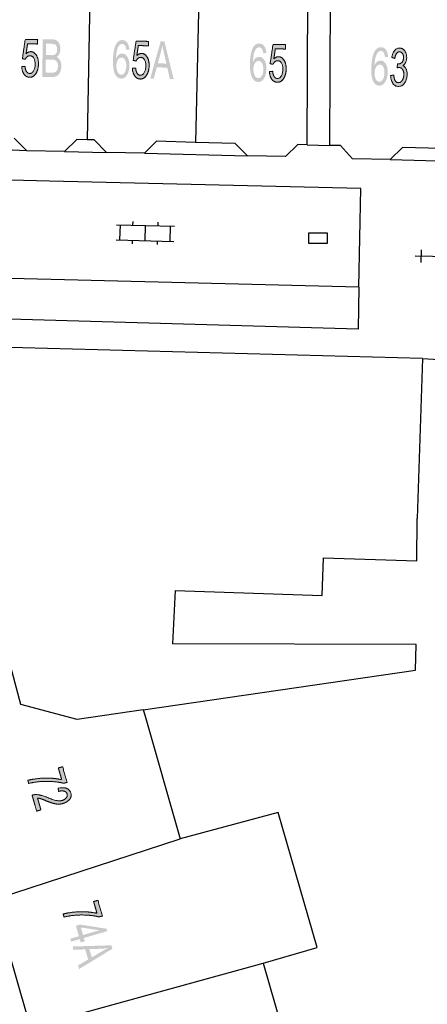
# Model space of a CAD drawing. Header units: metres. Extents: x 134521 to 134907, y 396000 to 396359.
# Tile 117 of 135: x 134865 to 134881, y 396242 to 396281. Entities that reach past the tile are written whole.
import ezdxf

# ---------------------------------------------------------------- set-up
doc = ezdxf.new("R2010")
doc.units = ezdxf.units.M
doc.header["$MEASUREMENT"] = 0

msp = doc.modelspace()

# ---------------------------------------------------------------- hatches: boundary and pattern name
at = {"linetype": 'Continuous', "lineweight": 0, "extrusion": (0, 0, -1)}
h = msp.add_hatch(color=251, dxfattribs=at)
edge = h.paths.add_edge_path()
edge.add_line((-134864.88, 396279.533), (-134865.009, 396279.546))
edge.add_spline(control_points=[(-134865.009, 396279.546), (-134865.021, 396279.405), (-134865.072, 396279.333), (-134865.123, 396279.261), (-134865.197, 396279.26), (-134865.286, 396279.258), (-134865.349, 396279.358), (-134865.412, 396279.457), (-134865.414, 396279.623), (-134865.417, 396279.781), (-134865.36, 396279.873), (-134865.303, 396279.966), (-134865.207, 396279.967), (-134865.147, 396279.968), (-134865.099, 396279.928), (-134865.05, 396279.888), (-134865.022, 396279.824)], knot_values=[0, 0, 0, 0.125, 0.125, 0.25, 0.25, 0.375, 0.375, 0.5, 0.5, 0.625, 0.625, 0.75, 0.75, 0.875, 0.875, 1, 1, 1], degree=2, periodic=0)
edge.add_line((-134865.022, 396279.824), (-134864.907, 396279.849))
edge.add_line((-134864.907, 396279.849), (-134865.017, 396280.618))
edge.add_line((-134865.017, 396280.618), (-134865.514, 396280.609))
edge.add_line((-134865.514, 396280.609), (-134865.511, 396280.433))
edge.add_line((-134865.511, 396280.433), (-134865.112, 396280.44))
edge.add_line((-134865.112, 396280.44), (-134865.052, 396280.038))
edge.add_spline(control_points=[(-134865.052, 396280.038), (-134865.143, 396280.131), (-134865.242, 396280.129), (-134865.373, 396280.127), (-134865.461, 396279.989), (-134865.549, 396279.851), (-134865.545, 396279.637), (-134865.541, 396279.434), (-134865.46, 396279.286), (-134865.361, 396279.106), (-134865.194, 396279.109), (-134865.058, 396279.111), (-134864.973, 396279.227), (-134864.889, 396279.343), (-134864.88, 396279.533)], knot_values=[0, 0, 0, 0.142857, 0.142857, 0.285714, 0.285714, 0.428571, 0.428571, 0.571429, 0.571429, 0.714286, 0.714286, 0.857143, 0.857143, 1, 1, 1], degree=2, periodic=0)
h = msp.add_hatch(color=251, dxfattribs=at)
edge = h.paths.add_edge_path()
edge.add_line((-134865.694, 396279.125), (-134865.72, 396280.625))
edge.add_line((-134865.72, 396280.625), (-134866.095, 396280.619))
edge.add_spline(control_points=[(-134866.095, 396280.619), (-134866.209, 396280.617), (-134866.278, 396280.57), (-134866.346, 396280.523), (-134866.384, 396280.428), (-134866.421, 396280.333), (-134866.419, 396280.229), (-134866.418, 396280.133), (-134866.382, 396280.049), (-134866.345, 396279.965), (-134866.274, 396279.914), (-134866.364, 396279.872), (-134866.412, 396279.775), (-134866.459, 396279.678), (-134866.457, 396279.547), (-134866.455, 396279.442), (-134866.424, 396279.352), (-134866.392, 396279.262), (-134866.348, 396279.213), (-134866.303, 396279.165), (-134866.237, 396279.141), (-134866.171, 396279.117), (-134866.075, 396279.119)], knot_values=[0, 0, 0, 0.090909, 0.090909, 0.181818, 0.181818, 0.272727, 0.272727, 0.363636, 0.363636, 0.454545, 0.454545, 0.545455, 0.545455, 0.636364, 0.636364, 0.727273, 0.727273, 0.818182, 0.818182, 0.909091, 0.909091, 1, 1, 1], degree=2, periodic=0)
edge.add_line((-134866.075, 396279.119), (-134865.694, 396279.125))
edge = h.paths.add_edge_path(flags=16)
edge.add_line((-134865.83, 396279.3), (-134866.079, 396279.296))
edge.add_spline(control_points=[(-134866.079, 396279.296), (-134866.143, 396279.295), (-134866.169, 396279.302), (-134866.215, 396279.313), (-134866.246, 396279.341), (-134866.278, 396279.369), (-134866.298, 396279.424), (-134866.319, 396279.478), (-134866.32, 396279.55), (-134866.322, 396279.634), (-134866.294, 396279.696), (-134866.265, 396279.758), (-134866.215, 396279.784), (-134866.165, 396279.81), (-134866.069, 396279.812)], knot_values=[0, 0, 0, 0.142857, 0.142857, 0.285714, 0.285714, 0.428571, 0.428571, 0.571429, 0.571429, 0.714286, 0.714286, 0.857143, 0.857143, 1, 1, 1], degree=2, periodic=0)
edge.add_line((-134866.069, 396279.812), (-134865.838, 396279.816))
edge.add_line((-134865.838, 396279.816), (-134865.83, 396279.3))
edge = h.paths.add_edge_path(flags=16)
edge.add_line((-134865.841, 396279.993), (-134866.057, 396279.989))
edge.add_spline(control_points=[(-134866.057, 396279.989), (-134866.145, 396279.988), (-134866.184, 396280.005), (-134866.235, 396280.026), (-134866.261, 396280.078), (-134866.287, 396280.13), (-134866.289, 396280.208), (-134866.29, 396280.283), (-134866.267, 396280.34), (-134866.244, 396280.397), (-134866.2, 396280.419), (-134866.156, 396280.44), (-134866.049, 396280.442)], knot_values=[0, 0, 0, 0.166667, 0.166667, 0.333333, 0.333333, 0.5, 0.5, 0.666667, 0.666667, 0.833333, 0.833333, 1, 1, 1], degree=2, periodic=0)
edge.add_line((-134866.049, 396280.442), (-134865.849, 396280.446))
edge.add_line((-134865.849, 396280.446), (-134865.841, 396279.993))
h = msp.add_hatch(color=251, dxfattribs=at)
edge = h.paths.add_edge_path()
edge.add_line((-134869.164, 396280.208), (-134869.042, 396280.196))
edge.add_spline(control_points=[(-134869.042, 396280.196), (-134869.028, 396280.305), (-134868.999, 396280.355), (-134868.951, 396280.436), (-134868.878, 396280.438), (-134868.819, 396280.439), (-134868.773, 396280.391), (-134868.714, 396280.329), (-134868.678, 396280.208), (-134868.641, 396280.087), (-134868.635, 396279.862), (-134868.681, 396279.962), (-134868.747, 396280.01), (-134868.812, 396280.057), (-134868.882, 396280.055), (-134869.005, 396280.053), (-134869.088, 396279.915), (-134869.172, 396279.777), (-134869.166, 396279.563), (-134869.163, 396279.422), (-134869.119, 396279.302), (-134869.076, 396279.181), (-134869.003, 396279.119), (-134868.931, 396279.056), (-134868.841, 396279.058), (-134868.687, 396279.062), (-134868.594, 396279.233), (-134868.502, 396279.405), (-134868.511, 396279.793), (-134868.521, 396280.228), (-134868.633, 396280.423), (-134868.731, 396280.592), (-134868.889, 396280.588), (-134869.007, 396280.585), (-134869.08, 396280.484), (-134869.153, 396280.383), (-134869.164, 396280.208)], knot_values=[0, 0, 0, 0.055556, 0.055556, 0.111111, 0.111111, 0.166667, 0.166667, 0.222222, 0.222222, 0.277778, 0.277778, 0.333333, 0.333333, 0.388889, 0.388889, 0.444444, 0.444444, 0.5, 0.5, 0.555556, 0.555556, 0.611111, 0.611111, 0.666667, 0.666667, 0.722222, 0.722222, 0.777778, 0.777778, 0.833333, 0.833333, 0.888889, 0.888889, 0.944444, 0.944444, 1, 1, 1], degree=2, periodic=0)
edge = h.paths.add_edge_path(flags=16)
edge.add_spline(control_points=[(-134868.647, 396279.574), (-134868.644, 396279.479), (-134868.669, 396279.391), (-134868.694, 396279.304), (-134868.741, 396279.257), (-134868.788, 396279.21), (-134868.842, 396279.209), (-134868.92, 396279.207), (-134868.978, 396279.3), (-134869.036, 396279.393), (-134869.04, 396279.554), (-134869.043, 396279.71), (-134868.99, 396279.801), (-134868.938, 396279.892), (-134868.853, 396279.894), (-134868.77, 396279.896), (-134868.71, 396279.808), (-134868.65, 396279.719), (-134868.647, 396279.574)], knot_values=[0, 0, 0, 0.111111, 0.111111, 0.222222, 0.222222, 0.333333, 0.333333, 0.444444, 0.444444, 0.555556, 0.555556, 0.666667, 0.666667, 0.777778, 0.777778, 0.888889, 0.888889, 1, 1, 1], degree=2, periodic=0)
h = msp.add_hatch(color=251, dxfattribs=at)
edge = h.paths.add_edge_path()
edge.add_line((-134869.285, 396279.466), (-134869.414, 396279.479))
edge.add_spline(control_points=[(-134869.414, 396279.479), (-134869.425, 396279.337), (-134869.476, 396279.265), (-134869.526, 396279.193), (-134869.6, 396279.191), (-134869.689, 396279.189), (-134869.753, 396279.288), (-134869.816, 396279.387), (-134869.82, 396279.553), (-134869.824, 396279.711), (-134869.768, 396279.803), (-134869.711, 396279.896), (-134869.615, 396279.898), (-134869.555, 396279.9), (-134869.507, 396279.86), (-134869.458, 396279.821), (-134869.429, 396279.756)], knot_values=[0, 0, 0, 0.125, 0.125, 0.25, 0.25, 0.375, 0.375, 0.5, 0.5, 0.625, 0.625, 0.75, 0.75, 0.875, 0.875, 1, 1, 1], degree=2, periodic=0)
edge.add_line((-134869.429, 396279.756), (-134869.315, 396279.782))
edge.add_line((-134869.315, 396279.782), (-134869.43, 396280.55))
edge.add_line((-134869.43, 396280.55), (-134869.927, 396280.538))
edge.add_line((-134869.927, 396280.538), (-134869.923, 396280.362))
edge.add_line((-134869.923, 396280.362), (-134869.524, 396280.372))
edge.add_line((-134869.524, 396280.372), (-134869.461, 396279.971))
edge.add_spline(control_points=[(-134869.461, 396279.971), (-134869.553, 396280.062), (-134869.652, 396280.06), (-134869.783, 396280.057), (-134869.869, 396279.918), (-134869.956, 396279.78), (-134869.951, 396279.566), (-134869.946, 396279.362), (-134869.863, 396279.216), (-134869.763, 396279.036), (-134869.596, 396279.04), (-134869.46, 396279.043), (-134869.377, 396279.16), (-134869.293, 396279.276), (-134869.285, 396279.466)], knot_values=[0, 0, 0, 0.142857, 0.142857, 0.285714, 0.285714, 0.428571, 0.428571, 0.571429, 0.571429, 0.714286, 0.714286, 0.857143, 0.857143, 1, 1, 1], degree=2, periodic=0)
h = msp.add_hatch(color=251, dxfattribs=at)
h.paths.add_polyline_path([(-134870.928, 396279.033), (-134870.556, 396280.543), (-134870.413, 396280.546), (-134869.993, 396279.056), (-134870.133, 396279.052), (-134870.253, 396279.503), (-134870.673, 396279.493), (-134870.778, 396279.037)])
edge = h.paths.add_edge_path(flags=16)
edge.add_line((-134870.296, 396279.664), (-134870.635, 396279.655))
edge.add_line((-134870.635, 396279.655), (-134870.54, 396280.074))
edge.add_spline(control_points=[(-134870.54, 396280.074), (-134870.498, 396280.265), (-134870.477, 396280.387), (-134870.454, 396280.243), (-134870.417, 396280.101)], knot_values=[0, 0, 0, 0.5, 0.5, 1, 1, 1], degree=2, periodic=0)
edge.add_line((-134870.417, 396280.101), (-134870.296, 396279.664))
h = msp.add_hatch(color=251, dxfattribs=at)
edge = h.paths.add_edge_path()
edge.add_line((-134874.615, 396280.075), (-134874.492, 396280.062))
edge.add_spline(control_points=[(-134874.492, 396280.062), (-134874.478, 396280.172), (-134874.449, 396280.222), (-134874.4, 396280.302), (-134874.327, 396280.303), (-134874.268, 396280.304), (-134874.223, 396280.256), (-134874.164, 396280.194), (-134874.128, 396280.072), (-134874.092, 396279.951), (-134874.086, 396279.726), (-134874.133, 396279.827), (-134874.198, 396279.875), (-134874.263, 396279.922), (-134874.333, 396279.921), (-134874.456, 396279.919), (-134874.54, 396279.782), (-134874.624, 396279.644), (-134874.62, 396279.43), (-134874.617, 396279.289), (-134874.574, 396279.168), (-134874.531, 396279.048), (-134874.459, 396278.985), (-134874.387, 396278.922), (-134874.297, 396278.923), (-134874.143, 396278.926), (-134874.05, 396279.097), (-134873.956, 396279.269), (-134873.963, 396279.657), (-134873.971, 396280.092), (-134874.082, 396280.287), (-134874.179, 396280.457), (-134874.338, 396280.454), (-134874.456, 396280.452), (-134874.529, 396280.351), (-134874.603, 396280.25), (-134874.615, 396280.075)], knot_values=[0, 0, 0, 0.055556, 0.055556, 0.111111, 0.111111, 0.166667, 0.166667, 0.222222, 0.222222, 0.277778, 0.277778, 0.333333, 0.333333, 0.388889, 0.388889, 0.444444, 0.444444, 0.5, 0.5, 0.555556, 0.555556, 0.611111, 0.611111, 0.666667, 0.666667, 0.722222, 0.722222, 0.777778, 0.777778, 0.833333, 0.833333, 0.888889, 0.888889, 0.944444, 0.944444, 1, 1, 1], degree=2, periodic=0)
edge = h.paths.add_edge_path(flags=16)
edge.add_spline(control_points=[(-134874.1, 396279.439), (-134874.098, 396279.343), (-134874.124, 396279.256), (-134874.149, 396279.168), (-134874.196, 396279.122), (-134874.243, 396279.075), (-134874.297, 396279.074), (-134874.375, 396279.073), (-134874.433, 396279.166), (-134874.49, 396279.259), (-134874.493, 396279.421), (-134874.496, 396279.576), (-134874.443, 396279.667), (-134874.389, 396279.758), (-134874.305, 396279.759), (-134874.222, 396279.761), (-134874.162, 396279.672), (-134874.103, 396279.584), (-134874.1, 396279.439)], knot_values=[0, 0, 0, 0.111111, 0.111111, 0.222222, 0.222222, 0.333333, 0.333333, 0.444444, 0.444444, 0.555556, 0.555556, 0.666667, 0.666667, 0.777778, 0.777778, 0.888889, 0.888889, 1, 1, 1], degree=2, periodic=0)
h = msp.add_hatch(color=251, dxfattribs=at)
edge = h.paths.add_edge_path()
edge.add_line((-134874.739, 396279.334), (-134874.868, 396279.347))
edge.add_spline(control_points=[(-134874.868, 396279.347), (-134874.88, 396279.206), (-134874.931, 396279.134), (-134874.981, 396279.061), (-134875.055, 396279.06), (-134875.145, 396279.058), (-134875.208, 396279.158), (-134875.271, 396279.257), (-134875.274, 396279.423), (-134875.277, 396279.581), (-134875.22, 396279.673), (-134875.163, 396279.766), (-134875.067, 396279.768), (-134875.007, 396279.769), (-134874.959, 396279.729), (-134874.91, 396279.689), (-134874.882, 396279.625)], knot_values=[0, 0, 0, 0.125, 0.125, 0.25, 0.25, 0.375, 0.375, 0.5, 0.5, 0.625, 0.625, 0.75, 0.75, 0.875, 0.875, 1, 1, 1], degree=2, periodic=0)
edge.add_line((-134874.882, 396279.625), (-134874.767, 396279.65))
edge.add_line((-134874.767, 396279.65), (-134874.879, 396280.418))
edge.add_line((-134874.879, 396280.418), (-134875.376, 396280.409))
edge.add_line((-134875.376, 396280.409), (-134875.372, 396280.233))
edge.add_line((-134875.372, 396280.233), (-134874.973, 396280.241))
edge.add_line((-134874.973, 396280.241), (-134874.912, 396279.839))
edge.add_spline(control_points=[(-134874.912, 396279.839), (-134875.004, 396279.931), (-134875.103, 396279.929), (-134875.234, 396279.927), (-134875.321, 396279.789), (-134875.408, 396279.651), (-134875.404, 396279.437), (-134875.401, 396279.233), (-134875.319, 396279.086), (-134875.219, 396278.906), (-134875.053, 396278.909), (-134874.916, 396278.912), (-134874.832, 396279.028), (-134874.748, 396279.144), (-134874.739, 396279.334)], knot_values=[0, 0, 0, 0.142857, 0.142857, 0.285714, 0.285714, 0.428571, 0.428571, 0.571429, 0.571429, 0.714286, 0.714286, 0.857143, 0.857143, 1, 1, 1], degree=2, periodic=0)
h = msp.add_hatch(color=251, dxfattribs=at)
edge = h.paths.add_edge_path()
edge.add_line((-134879.456, 396279.92), (-134879.334, 396279.911))
edge.add_spline(control_points=[(-134879.334, 396279.911), (-134879.322, 396280.021), (-134879.295, 396280.071), (-134879.248, 396280.153), (-134879.175, 396280.156), (-134879.117, 396280.159), (-134879.069, 396280.112), (-134879.009, 396280.051), (-134878.97, 396279.931), (-134878.93, 396279.811), (-134878.918, 396279.586), (-134878.968, 396279.685), (-134879.034, 396279.732), (-134879.1, 396279.778), (-134879.171, 396279.774), (-134879.294, 396279.768), (-134879.373, 396279.629), (-134879.453, 396279.49), (-134879.443, 396279.275), (-134879.437, 396279.134), (-134879.39, 396279.015), (-134879.344, 396278.896), (-134879.27, 396278.835), (-134879.196, 396278.774), (-134879.106, 396278.778), (-134878.953, 396278.785), (-134878.864, 396278.959), (-134878.775, 396279.133), (-134878.793, 396279.521), (-134878.814, 396279.955), (-134878.93, 396280.147), (-134879.032, 396280.314), (-134879.19, 396280.307), (-134879.308, 396280.301), (-134879.379, 396280.198), (-134879.449, 396280.096), (-134879.456, 396279.92)], knot_values=[0, 0, 0, 0.055556, 0.055556, 0.111111, 0.111111, 0.166667, 0.166667, 0.222222, 0.222222, 0.277778, 0.277778, 0.333333, 0.333333, 0.388889, 0.388889, 0.444444, 0.444444, 0.5, 0.5, 0.555556, 0.555556, 0.611111, 0.611111, 0.666667, 0.666667, 0.722222, 0.722222, 0.777778, 0.777778, 0.833333, 0.833333, 0.888889, 0.888889, 0.944444, 0.944444, 1, 1, 1], degree=2, periodic=0)
edge = h.paths.add_edge_path(flags=16)
edge.add_spline(control_points=[(-134878.924, 396279.298), (-134878.92, 396279.203), (-134878.942, 396279.115), (-134878.965, 396279.027), (-134879.011, 396278.979), (-134879.057, 396278.931), (-134879.111, 396278.929), (-134879.189, 396278.925), (-134879.249, 396279.017), (-134879.309, 396279.108), (-134879.316, 396279.27), (-134879.324, 396279.425), (-134879.273, 396279.517), (-134879.222, 396279.609), (-134879.138, 396279.613), (-134879.055, 396279.617), (-134878.993, 396279.53), (-134878.931, 396279.444), (-134878.924, 396279.298)], knot_values=[0, 0, 0, 0.111111, 0.111111, 0.222222, 0.222222, 0.333333, 0.333333, 0.444444, 0.444444, 0.555556, 0.555556, 0.666667, 0.666667, 0.777778, 0.777778, 0.888889, 0.888889, 1, 1, 1], degree=2, periodic=0)
h = msp.add_hatch(color=251, dxfattribs=at)
edge = h.paths.add_edge_path()
edge.add_line((-134879.561, 396279.18), (-134879.685, 396279.198))
edge.add_spline(control_points=[(-134879.685, 396279.198), (-134879.698, 396279.041), (-134879.746, 396278.969), (-134879.793, 396278.898), (-134879.866, 396278.895), (-134879.953, 396278.89), (-134880.017, 396278.978), (-134880.08, 396279.065), (-134880.087, 396279.198), (-134880.093, 396279.324), (-134880.041, 396279.409), (-134879.99, 396279.494), (-134879.905, 396279.498), (-134879.87, 396279.5), (-134879.817, 396279.482)], knot_values=[0, 0, 0, 0.142857, 0.142857, 0.285714, 0.285714, 0.428571, 0.428571, 0.571429, 0.571429, 0.714286, 0.714286, 0.857143, 0.857143, 1, 1, 1], degree=2, periodic=0)
edge.add_line((-134879.817, 396279.482), (-134879.839, 396279.642))
edge.add_spline(control_points=[(-134879.839, 396279.642), (-134879.851, 396279.639), (-134879.858, 396279.639), (-134879.937, 396279.635), (-134880.002, 396279.694), (-134880.068, 396279.752), (-134880.074, 396279.88), (-134880.079, 396279.981), (-134880.036, 396280.049), (-134879.993, 396280.118), (-134879.921, 396280.121), (-134879.85, 396280.125), (-134879.799, 396280.059), (-134879.748, 396279.994), (-134879.728, 396279.859)], knot_values=[0, 0, 0, 0.142857, 0.142857, 0.285714, 0.285714, 0.428571, 0.428571, 0.571429, 0.571429, 0.714286, 0.714286, 0.857143, 0.857143, 1, 1, 1], degree=2, periodic=0)
edge.add_line((-134879.728, 396279.859), (-134879.607, 396279.898))
edge.add_spline(control_points=[(-134879.607, 396279.898), (-134879.638, 396280.082), (-134879.723, 396280.18), (-134879.807, 396280.278), (-134879.926, 396280.272), (-134880.008, 396280.268), (-134880.074, 396280.212), (-134880.14, 396280.157), (-134880.173, 396280.064), (-134880.205, 396279.972), (-134880.2, 396279.87), (-134880.195, 396279.773), (-134880.157, 396279.695), (-134880.118, 396279.617), (-134880.048, 396279.573), (-134880.135, 396279.538), (-134880.18, 396279.439), (-134880.224, 396279.341), (-134880.217, 396279.196), (-134880.208, 396279), (-134880.106, 396278.868), (-134880.004, 396278.736), (-134879.858, 396278.743), (-134879.727, 396278.749), (-134879.646, 396278.871), (-134879.564, 396278.992), (-134879.561, 396279.18)], knot_values=[0, 0, 0, 0.076923, 0.076923, 0.153846, 0.153846, 0.230769, 0.230769, 0.307692, 0.307692, 0.384615, 0.384615, 0.461538, 0.461538, 0.538462, 0.538462, 0.615385, 0.615385, 0.692308, 0.692308, 0.769231, 0.769231, 0.846154, 0.846154, 0.923077, 0.923077, 1, 1, 1], degree=2, periodic=0)
h = msp.add_hatch(color=251, dxfattribs=at)
edge = h.paths.add_edge_path()
edge.add_line((-134866.336, 396251.616), (-134866.506, 396251.665))
edge.add_line((-134866.506, 396251.665), (-134866.685, 396251.043))
edge.add_line((-134866.685, 396251.043), (-134866.548, 396251.004))
edge.add_spline(control_points=[(-134866.548, 396251.004), (-134866.375, 396251.053), (-134866.106, 396251.073), (-134865.837, 396251.093), (-134865.566, 396251.068), (-134865.375, 396251.052), (-134865.157, 396250.999)], knot_values=[0, 0, 0, 0.333333, 0.333333, 0.666667, 0.666667, 1, 1, 1], degree=2, periodic=0)
edge.add_line((-134865.157, 396250.999), (-134865.122, 396251.121))
edge.add_spline(control_points=[(-134865.122, 396251.121), (-134865.293, 396251.168), (-134865.546, 396251.195), (-134865.799, 396251.222), (-134866.046, 396251.207), (-134866.292, 396251.191), (-134866.471, 396251.146)], knot_values=[0, 0, 0, 0.333333, 0.333333, 0.666667, 0.666667, 1, 1, 1], degree=2, periodic=0)
edge.add_line((-134866.471, 396251.146), (-134866.336, 396251.616))
h = msp.add_hatch(color=251, dxfattribs=at)
edge = h.paths.add_edge_path()
edge.add_line((-134865.645, 396249.946), (-134865.475, 396249.897))
edge.add_line((-134865.475, 396249.897), (-134865.292, 396250.532))
edge.add_spline(control_points=[(-134865.292, 396250.532), (-134865.355, 396250.552), (-134865.419, 396250.554), (-134865.523, 396250.558), (-134865.633, 396250.531), (-134865.743, 396250.505), (-134865.895, 396250.44), (-134866.133, 396250.339), (-134866.262, 396250.317), (-134866.39, 396250.294), (-134866.491, 396250.323), (-134866.596, 396250.354), (-134866.653, 396250.424), (-134866.711, 396250.495), (-134866.688, 396250.576), (-134866.664, 396250.661), (-134866.572, 396250.69), (-134866.481, 396250.719), (-134866.345, 396250.68)], knot_values=[0, 0, 0, 0.111111, 0.111111, 0.222222, 0.222222, 0.333333, 0.333333, 0.444444, 0.444444, 0.555556, 0.555556, 0.666667, 0.666667, 0.777778, 0.777778, 0.888889, 0.888889, 1, 1, 1], degree=2, periodic=0)
edge.add_line((-134866.345, 396250.68), (-134866.329, 396250.807))
edge.add_spline(control_points=[(-134866.329, 396250.807), (-134866.535, 396250.853), (-134866.665, 396250.803), (-134866.795, 396250.752), (-134866.835, 396250.615), (-134866.875, 396250.477), (-134866.783, 396250.363), (-134866.691, 396250.249), (-134866.521, 396250.2), (-134866.435, 396250.176), (-134866.345, 396250.175), (-134866.254, 396250.175), (-134866.146, 396250.203), (-134866.038, 396250.231), (-134865.84, 396250.311), (-134865.676, 396250.379), (-134865.62, 396250.395), (-134865.563, 396250.411), (-134865.509, 396250.417)], knot_values=[0, 0, 0, 0.111111, 0.111111, 0.222222, 0.222222, 0.333333, 0.333333, 0.444444, 0.444444, 0.555556, 0.555556, 0.666667, 0.666667, 0.777778, 0.777778, 0.888889, 0.888889, 1, 1, 1], degree=2, periodic=0)
edge.add_line((-134865.509, 396250.417), (-134865.645, 396249.946))
h = msp.add_hatch(color=251, dxfattribs=at)
edge = h.paths.add_edge_path()
edge.add_line((-134867.74, 396246.297), (-134867.911, 396246.346))
edge.add_line((-134867.911, 396246.346), (-134868.091, 396245.724))
edge.add_line((-134868.091, 396245.724), (-134867.953, 396245.684))
edge.add_spline(control_points=[(-134867.953, 396245.684), (-134867.78, 396245.734), (-134867.511, 396245.754), (-134867.242, 396245.773), (-134866.972, 396245.748), (-134866.78, 396245.731), (-134866.562, 396245.679)], knot_values=[0, 0, 0, 0.333333, 0.333333, 0.666667, 0.666667, 1, 1, 1], degree=2, periodic=0)
edge.add_line((-134866.562, 396245.679), (-134866.527, 396245.8))
edge.add_spline(control_points=[(-134866.527, 396245.8), (-134866.698, 396245.847), (-134866.951, 396245.875), (-134867.204, 396245.902), (-134867.451, 396245.887), (-134867.697, 396245.872), (-134867.876, 396245.827)], knot_values=[0, 0, 0, 0.333333, 0.333333, 0.666667, 0.666667, 1, 1, 1], degree=2, periodic=0)
edge.add_line((-134867.876, 396245.827), (-134867.74, 396246.297))
at = {"linetype": 'Continuous', "lineweight": 0}
h = msp.add_hatch(color=251, dxfattribs=at)
h.paths.add_polyline_path([(134867.228, 396244.671), (134867.191, 396244.8), (134866.846, 396244.701), (134866.812, 396244.818), (134867.156, 396244.918), (134867.036, 396245.335), (134867.198, 396245.382), (134868.259, 396245.214), (134868.286, 396245.118), (134867.353, 396244.847), (134867.391, 396244.718)])
h.paths.add_polyline_path([(134867.319, 396244.965), (134867.232, 396245.266), (134867.969, 396245.154)], flags=16)
at = {"linetype": 'Continuous', "lineweight": 0, "extrusion": (0, 0, -1)}
h = msp.add_hatch(color=251, dxfattribs=at)
h.paths.add_polyline_path([(-134867.162, 396243.608), (-134868.489, 396244.418), (-134868.449, 396244.555), (-134866.902, 396244.507), (-134866.941, 396244.373), (-134867.407, 396244.394), (-134867.524, 396243.991), (-134867.12, 396243.753)])
edge = h.paths.add_edge_path(flags=16)
edge.add_line((-134867.573, 396244.402), (-134867.667, 396244.075))
edge.add_line((-134867.667, 396244.075), (-134868.038, 396244.292))
edge.add_spline(control_points=[(-134868.038, 396244.292), (-134868.207, 396244.39), (-134868.317, 396244.446), (-134868.173, 396244.425), (-134868.026, 396244.418)], knot_values=[0, 0, 0, 0.5, 0.5, 1, 1, 1], degree=2, periodic=0)
edge.add_line((-134868.026, 396244.418), (-134867.573, 396244.402))

# ---------------------------------------------------------------- linework, layer by layer
at = {"color": 251}
for p, q in [((134872.102, 396289.417), (134871.795, 396276.519)), ((134867.631, 396283.994), (134867.482, 396276.624)), ((134876.241, 396276.419), (134876.271, 396283.788)), ((134877.143, 396276.397), (134877.173, 396283.776)), ((134865.087, 396276.184), (134864.583, 396276.68)), ((134865.087, 396276.184), (134862.96, 396276.28)), ((134867.078, 396276.633), (134866.588, 396276.158)), ((134867.482, 396276.624), (134867.078, 396276.633)), ((134867.762, 396276.618), (134867.482, 396276.624)), ((134868.249, 396276.118), (134867.762, 396276.618)), ((134870.237, 396276.562), (134869.763, 396276.087)), ((134871.795, 396276.519), (134870.237, 396276.562)), ((134873.372, 396276.475), (134871.795, 396276.519)), ((134873.859, 396275.981), (134873.372, 396276.475)), ((134875.87, 396276.428), (134875.371, 396275.953)), ((134876.241, 396276.419), (134875.87, 396276.428)), ((134876.241, 396276.419), (134877.143, 396276.397)), ((134877.406, 396276.391), (134877.143, 396276.397)), ((134877.568, 396276.387), (134877.406, 396276.391)), ((134878.045, 396275.866), (134877.568, 396276.387)), ((134880.028, 396276.319), (134879.546, 396275.832)), ((134881.586, 396276.277), (134880.028, 396276.319)), ((134866.588, 396276.158), (134865.087, 396276.184)), ((134866.588, 396276.158), (134868.249, 396276.118)), ((134869.763, 396276.087), (134868.249, 396276.118)), ((134869.763, 396276.087), (134873.859, 396275.981)), ((134875.371, 396275.953), (134873.859, 396275.981)), ((134879.546, 396275.832), (134878.045, 396275.866)), ((134879.546, 396275.832), (134883.65, 396275.73)), ((134865.983, 396274.974), (134861.993, 396275.067)), ((134878.37, 396274.68), (134865.983, 396274.974)), ((134878.299, 396270.76), (134878.37, 396274.68)), ((134868.656, 396273.24), (134870.955, 396273.178)), ((134868.789, 396272.636), (134868.805, 396273.236)), ((134869.305, 396273.222), (134869.309, 396273.372)), ((134869.789, 396272.609), (134869.805, 396273.209)), ((134870.305, 396273.195), (134870.309, 396273.345)), ((134870.789, 396272.582), (134870.805, 396273.182)), ((134868.639, 396272.64), (134870.938, 396272.578)), ((134869.285, 396272.473), (134869.289, 396272.623)), ((134870.285, 396272.446), (134870.289, 396272.596)), ((134882.793, 396271.934), (134880.543, 396271.992)), ((134880.775, 396272.236), (134880.762, 396271.736)), ((134878.299, 396270.76), (134861.084, 396271.184)), ((134878.299, 396270.76), (134878.271, 396269.083)), ((134878.271, 396269.083), (134861.442, 396269.565)), ((134880.83, 396267.92), (134859.762, 396268.476)), ((134880.83, 396267.92), (134880.617, 396261.541)), ((134880.83, 396267.92), (134882.9, 396267.79)), ((134880.598, 396259.855), (134880.617, 396261.541)), ((134876.842, 396258.478), (134876.892, 396259.979)), ((134876.892, 396259.979), (134880.598, 396259.855)), ((134864.838, 396254.135), (134863.393, 396259.603)), ((134870.99, 396258.674), (134870.879, 396256.562)), ((134870.99, 396258.674), (134876.842, 396258.478)), ((134880.583, 396256.536), (134870.879, 396256.562)), ((134880.549, 396255.506), (134880.583, 396256.536)), ((134869.719, 396253.929), (134880.549, 396255.506)), ((134867.085, 396253.546), (134864.838, 396254.135)), ((134869.719, 396253.929), (134867.085, 396253.546)), ((134869.719, 396253.929), (134869.765, 396253.769)), ((134869.765, 396253.769), (134871.18, 396248.793)), ((134875.081, 396249.836), (134871.18, 396248.793)), ((134876.642, 396244.464), (134875.081, 396249.836)), ((134863.76, 396246.37), (134871.18, 396248.793)), ((134863.76, 396246.37), (134865.227, 396241.298)), ((134874.49, 396243.845), (134876.642, 396244.464)), ((134865.227, 396241.298), (134874.49, 396243.845)), ((134874.49, 396243.845), (134876.004, 396238.586))]:
    msp.add_line(p, q, dxfattribs=at)
at = {"color": 251, "flags": 128}
msp.add_lwpolyline([(134876.672, 396272.509), (134877.047, 396272.509), (134877.047, 396272.909), (134876.297, 396272.909), (134876.297, 396272.509), (134876.672, 396272.509)], dxfattribs=at)
at = {"color": 251, "linetype": 'Continuous', "lineweight": 0}
for points, knots in [([(134864.88, 396279.533), (134864.944, 396279.539), (134865.009, 396279.546), (134865.021, 396279.405), (134865.072, 396279.333), (134865.123, 396279.261), (134865.197, 396279.26), (134865.286, 396279.258), (134865.349, 396279.358), (134865.412, 396279.457), (134865.414, 396279.623), (134865.417, 396279.781), (134865.36, 396279.873), (134865.303, 396279.966), (134865.207, 396279.967), (134865.147, 396279.968), (134865.099, 396279.928), (134865.05, 396279.888), (134865.022, 396279.824), (134864.965, 396279.836), (134864.907, 396279.849), (134864.962, 396280.233), (134865.017, 396280.618), (134865.266, 396280.613), (134865.514, 396280.609), (134865.513, 396280.521), (134865.511, 396280.433), (134865.312, 396280.437), (134865.112, 396280.44), (134865.082, 396280.239), (134865.052, 396280.038), (134865.143, 396280.131), (134865.242, 396280.129), (134865.373, 396280.127), (134865.461, 396279.989), (134865.549, 396279.851), (134865.545, 396279.637), (134865.541, 396279.434), (134865.46, 396279.286), (134865.361, 396279.106), (134865.194, 396279.109), (134865.058, 396279.111), (134864.973, 396279.227), (134864.889, 396279.343), (134864.88, 396279.533)], [0, 0, 0, 0.25, 0.25, 0.28125, 0.28125, 0.3125, 0.3125, 0.34375, 0.34375, 0.375, 0.375, 0.40625, 0.40625, 0.4375, 0.4375, 0.46875, 0.46875, 0.5, 0.5, 0.541667, 0.541667, 0.583333, 0.583333, 0.625, 0.625, 0.666667, 0.666667, 0.708333, 0.708333, 0.75, 0.75, 0.785714, 0.785714, 0.821429, 0.821429, 0.857143, 0.857143, 0.892857, 0.892857, 0.928571, 0.928571, 0.964286, 0.964286, 1, 1, 1]), ([(134869.285, 396279.466), (134869.35, 396279.472), (134869.414, 396279.479), (134869.425, 396279.337), (134869.476, 396279.265), (134869.526, 396279.193), (134869.6, 396279.191), (134869.689, 396279.189), (134869.753, 396279.288), (134869.816, 396279.387), (134869.82, 396279.553), (134869.824, 396279.711), (134869.768, 396279.803), (134869.711, 396279.896), (134869.615, 396279.898), (134869.555, 396279.9), (134869.507, 396279.86), (134869.458, 396279.821), (134869.429, 396279.756), (134869.372, 396279.769), (134869.315, 396279.782), (134869.373, 396280.166), (134869.43, 396280.55), (134869.679, 396280.544), (134869.927, 396280.538), (134869.925, 396280.45), (134869.923, 396280.362), (134869.723, 396280.367), (134869.524, 396280.372), (134869.492, 396280.171), (134869.461, 396279.971), (134869.553, 396280.062), (134869.652, 396280.06), (134869.783, 396280.057), (134869.869, 396279.918), (134869.956, 396279.78), (134869.951, 396279.566), (134869.946, 396279.362), (134869.863, 396279.216), (134869.763, 396279.036), (134869.596, 396279.04), (134869.46, 396279.043), (134869.377, 396279.16), (134869.293, 396279.276), (134869.285, 396279.466)], [0, 0, 0, 0.25, 0.25, 0.28125, 0.28125, 0.3125, 0.3125, 0.34375, 0.34375, 0.375, 0.375, 0.40625, 0.40625, 0.4375, 0.4375, 0.46875, 0.46875, 0.5, 0.5, 0.541667, 0.541667, 0.583333, 0.583333, 0.625, 0.625, 0.666667, 0.666667, 0.708333, 0.708333, 0.75, 0.75, 0.785714, 0.785714, 0.821429, 0.821429, 0.857143, 0.857143, 0.892857, 0.892857, 0.928571, 0.928571, 0.964286, 0.964286, 1, 1, 1]), ([(134874.739, 396279.334), (134874.804, 396279.34), (134874.868, 396279.347), (134874.88, 396279.206), (134874.931, 396279.134), (134874.981, 396279.061), (134875.055, 396279.06), (134875.145, 396279.058), (134875.208, 396279.158), (134875.271, 396279.257), (134875.274, 396279.423), (134875.277, 396279.581), (134875.22, 396279.673), (134875.163, 396279.766), (134875.067, 396279.768), (134875.007, 396279.769), (134874.959, 396279.729), (134874.91, 396279.689), (134874.882, 396279.625), (134874.825, 396279.637), (134874.767, 396279.65), (134874.823, 396280.034), (134874.879, 396280.418), (134875.127, 396280.414), (134875.376, 396280.409), (134875.374, 396280.321), (134875.372, 396280.233), (134875.173, 396280.237), (134874.973, 396280.241), (134874.943, 396280.04), (134874.912, 396279.839), (134875.004, 396279.931), (134875.103, 396279.929), (134875.234, 396279.927), (134875.321, 396279.789), (134875.408, 396279.651), (134875.404, 396279.437), (134875.401, 396279.233), (134875.319, 396279.086), (134875.219, 396278.906), (134875.053, 396278.909), (134874.916, 396278.912), (134874.832, 396279.028), (134874.748, 396279.144), (134874.739, 396279.334)], [0, 0, 0, 0.25, 0.25, 0.28125, 0.28125, 0.3125, 0.3125, 0.34375, 0.34375, 0.375, 0.375, 0.40625, 0.40625, 0.4375, 0.4375, 0.46875, 0.46875, 0.5, 0.5, 0.541667, 0.541667, 0.583333, 0.583333, 0.625, 0.625, 0.666667, 0.666667, 0.708333, 0.708333, 0.75, 0.75, 0.785714, 0.785714, 0.821429, 0.821429, 0.857143, 0.857143, 0.892857, 0.892857, 0.928571, 0.928571, 0.964286, 0.964286, 1, 1, 1]), ([(134879.561, 396279.18), (134879.623, 396279.189), (134879.685, 396279.198), (134879.698, 396279.041), (134879.746, 396278.969), (134879.793, 396278.898), (134879.866, 396278.895), (134879.953, 396278.89), (134880.017, 396278.978), (134880.08, 396279.065), (134880.087, 396279.198), (134880.093, 396279.324), (134880.041, 396279.409), (134879.99, 396279.494), (134879.905, 396279.498), (134879.87, 396279.5), (134879.817, 396279.482), (134879.828, 396279.562), (134879.839, 396279.642), (134879.851, 396279.639), (134879.858, 396279.639), (134879.937, 396279.635), (134880.002, 396279.694), (134880.068, 396279.752), (134880.074, 396279.88), (134880.079, 396279.981), (134880.036, 396280.049), (134879.993, 396280.118), (134879.921, 396280.121), (134879.85, 396280.125), (134879.799, 396280.059), (134879.748, 396279.994), (134879.728, 396279.859), (134879.667, 396279.879), (134879.607, 396279.898), (134879.638, 396280.082), (134879.723, 396280.18), (134879.807, 396280.278), (134879.926, 396280.272), (134880.008, 396280.268), (134880.074, 396280.212), (134880.14, 396280.157), (134880.173, 396280.064), (134880.205, 396279.972), (134880.2, 396279.87), (134880.195, 396279.773), (134880.157, 396279.695), (134880.118, 396279.617), (134880.048, 396279.573), (134880.135, 396279.538), (134880.18, 396279.439), (134880.224, 396279.341), (134880.217, 396279.196), (134880.208, 396279), (134880.106, 396278.868), (134880.004, 396278.736), (134879.858, 396278.743), (134879.727, 396278.749), (134879.646, 396278.871), (134879.564, 396278.992), (134879.561, 396279.18)], [0, 0, 0, 0.166667, 0.166667, 0.190476, 0.190476, 0.214286, 0.214286, 0.238095, 0.238095, 0.261905, 0.261905, 0.285714, 0.285714, 0.309524, 0.309524, 0.333333, 0.333333, 0.5, 0.5, 0.52381, 0.52381, 0.547619, 0.547619, 0.571429, 0.571429, 0.595238, 0.595238, 0.619048, 0.619048, 0.642857, 0.642857, 0.666667, 0.666667, 0.833333, 0.833333, 0.846154, 0.846154, 0.858974, 0.858974, 0.871795, 0.871795, 0.884615, 0.884615, 0.897436, 0.897436, 0.910256, 0.910256, 0.923077, 0.923077, 0.935897, 0.935897, 0.948718, 0.948718, 0.961538, 0.961538, 0.974359, 0.974359, 0.987179, 0.987179, 1, 1, 1]), ([(134866.336, 396251.616), (134866.421, 396251.641), (134866.506, 396251.665), (134866.596, 396251.354), (134866.685, 396251.043), (134866.616, 396251.023), (134866.548, 396251.004), (134866.375, 396251.053), (134866.106, 396251.073), (134865.837, 396251.093), (134865.566, 396251.068), (134865.375, 396251.052), (134865.157, 396250.999), (134865.14, 396251.06), (134865.122, 396251.121), (134865.293, 396251.168), (134865.546, 396251.195), (134865.799, 396251.222), (134866.046, 396251.207), (134866.292, 396251.191), (134866.471, 396251.146), (134866.404, 396251.381), (134866.336, 396251.616)], [0, 0, 0, 0.066667, 0.066667, 0.133333, 0.133333, 0.2, 0.2, 0.266667, 0.266667, 0.333333, 0.333333, 0.4, 0.4, 0.6, 0.6, 0.666667, 0.666667, 0.733333, 0.733333, 0.8, 0.8, 1, 1, 1]), ([(134865.645, 396249.946), (134865.56, 396249.922), (134865.475, 396249.897), (134865.383, 396250.215), (134865.292, 396250.532), (134865.355, 396250.552), (134865.419, 396250.554), (134865.523, 396250.558), (134865.633, 396250.531), (134865.743, 396250.505), (134865.895, 396250.44), (134866.133, 396250.339), (134866.262, 396250.317), (134866.39, 396250.294), (134866.491, 396250.323), (134866.596, 396250.354), (134866.653, 396250.424), (134866.711, 396250.495), (134866.688, 396250.576), (134866.664, 396250.661), (134866.572, 396250.69), (134866.481, 396250.719), (134866.345, 396250.68), (134866.337, 396250.744), (134866.329, 396250.807), (134866.535, 396250.853), (134866.665, 396250.803), (134866.795, 396250.752), (134866.835, 396250.615), (134866.875, 396250.477), (134866.783, 396250.363), (134866.691, 396250.249), (134866.521, 396250.2), (134866.435, 396250.176), (134866.345, 396250.175), (134866.254, 396250.175), (134866.146, 396250.203), (134866.038, 396250.231), (134865.84, 396250.311), (134865.676, 396250.379), (134865.62, 396250.395), (134865.563, 396250.411), (134865.509, 396250.417), (134865.577, 396250.182), (134865.645, 396249.946)], [0, 0, 0, 0.1, 0.1, 0.2, 0.2, 0.222222, 0.222222, 0.244444, 0.244444, 0.266667, 0.266667, 0.288889, 0.288889, 0.311111, 0.311111, 0.333333, 0.333333, 0.355556, 0.355556, 0.377778, 0.377778, 0.4, 0.4, 0.6, 0.6, 0.622222, 0.622222, 0.644444, 0.644444, 0.666667, 0.666667, 0.688889, 0.688889, 0.711111, 0.711111, 0.733333, 0.733333, 0.755556, 0.755556, 0.777778, 0.777778, 0.8, 0.8, 1, 1, 1]), ([(134867.74, 396246.297), (134867.825, 396246.321), (134867.911, 396246.346), (134868.001, 396246.035), (134868.091, 396245.724), (134868.022, 396245.704), (134867.953, 396245.684), (134867.78, 396245.734), (134867.511, 396245.754), (134867.242, 396245.773), (134866.972, 396245.748), (134866.78, 396245.731), (134866.562, 396245.679), (134866.545, 396245.739), (134866.527, 396245.8), (134866.698, 396245.847), (134866.951, 396245.875), (134867.204, 396245.902), (134867.451, 396245.887), (134867.697, 396245.872), (134867.876, 396245.827), (134867.808, 396246.062), (134867.74, 396246.297)], [0, 0, 0, 0.066667, 0.066667, 0.133333, 0.133333, 0.2, 0.2, 0.266667, 0.266667, 0.333333, 0.333333, 0.4, 0.4, 0.6, 0.6, 0.666667, 0.666667, 0.733333, 0.733333, 0.8, 0.8, 1, 1, 1])]:
    msp.add_open_spline(points, degree=2, knots=knots, dxfattribs=at)

doc.saveas('drawing.dxf')
